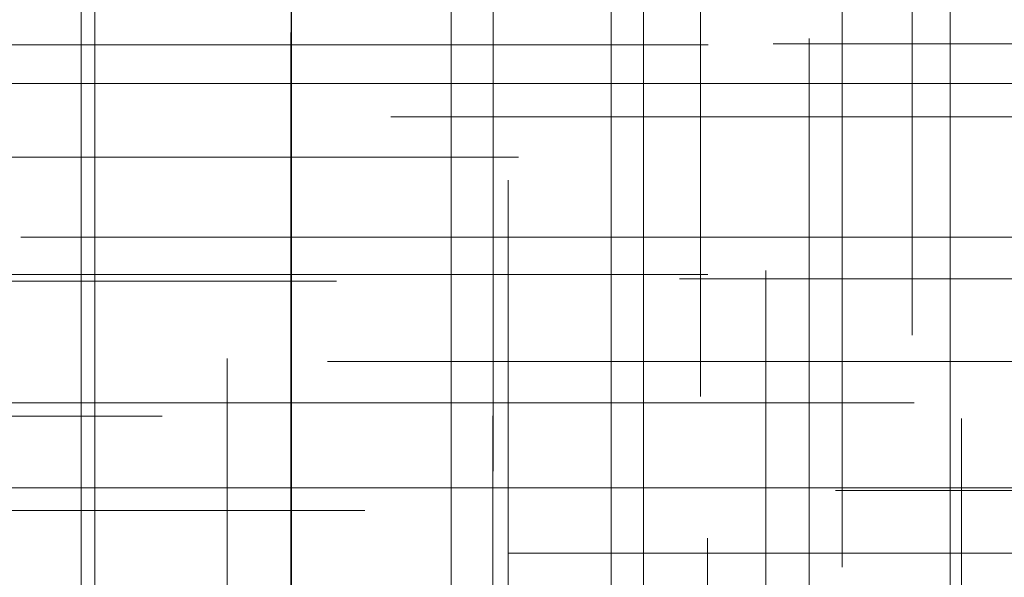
# Model space of a CAD drawing. Header units: millimetres. Extents: x -50 to 901, y -50 to 714.
# Tile 106 of 186: x -16 to -7, y 23 to 28. Entities that reach past the tile are written whole.
import ezdxf

# ---------------------------------------------------------------- set-up
doc = ezdxf.new("R2010")
doc.units = ezdxf.units.MM

# ---------------------------------------------------------------- blocks, each defined once
blk = doc.blocks.new('SW_CENTERMARKSYMBOL_179')
at = {"color": 0, "linetype": 'Continuous', "lineweight": 18}
for p, q in [((-5, 0), (-5.6063, 0)), ((0, 0), (-5, 0))]:
    blk.add_line(p, q, dxfattribs=at)
blk = doc.blocks.new('SW_CENTERMARKSYMBOL_182')
at = {"color": 0, "linetype": 'Continuous', "lineweight": 18}
for p, q in [((-5, 0), (-5.6585, 0)), ((0, 0), (-5, 0))]:
    blk.add_line(p, q, dxfattribs=at)
blk = doc.blocks.new('SW_CENTERMARKSYMBOL_183')
at = {"color": 0, "linetype": 'Continuous', "lineweight": 18}
for p, q in [((-5, 0), (-5.6585, 0)), ((0, 0), (-5, 0))]:
    blk.add_line(p, q, dxfattribs=at)
blk = doc.blocks.new('SW_CENTERMARKSYMBOL_201')
at = {"color": 0, "linetype": 'Continuous', "lineweight": 18}
for p, q in [((0, 0), (5, 0)), ((5, 0), (5.6932, 0))]:
    blk.add_line(p, q, dxfattribs=at)
blk = doc.blocks.new('SW_CENTERMARKSYMBOL_204')
at = {"color": 0, "linetype": 'Continuous', "lineweight": 18}
blk.add_line((0, 5), (0, 5.6463), dxfattribs=at)
blk = doc.blocks.new('SW_CENTERMARKSYMBOL_205')
at = {"color": 0, "linetype": 'Continuous', "lineweight": 18}
for p, q in [((0, 5), (0, 5.5209)), ((0, 0), (0, 5))]:
    blk.add_line(p, q, dxfattribs=at)
blk = doc.blocks.new('SW_CENTERMARKSYMBOL_206')
at = {"color": 0, "linetype": 'Continuous', "lineweight": 18}
for p, q in [((0, 5), (0, 5.6063)), ((0, 0), (0, 5))]:
    blk.add_line(p, q, dxfattribs=at)
blk = doc.blocks.new('SW_CENTERMARKSYMBOL_207')
at = {"color": 0, "linetype": 'Continuous', "lineweight": 18}
for p, q in [((0, 5), (0, 5.6585)), ((0, 0), (0, 5))]:
    blk.add_line(p, q, dxfattribs=at)
blk = doc.blocks.new('SW_CENTERMARKSYMBOL_208')
at = {"color": 0, "linetype": 'Continuous', "lineweight": 18}
for p, q in [((0, 5), (0, 5.6063)), ((0, 0), (0, 5))]:
    blk.add_line(p, q, dxfattribs=at)
blk = doc.blocks.new('SW_CENTERMARKSYMBOL_219')
at = {"color": 0, "linetype": 'Continuous', "lineweight": 18}
for p, q in [((0, 0), (0, 5)), ((0, 0), (-5, 0)), ((0, 0), (0, -5)), ((0, 0), (5, 0)), ((5, 0), (5.6932, 0))]:
    blk.add_line(p, q, dxfattribs=at)
blk = doc.blocks.new('SW_CENTERMARKSYMBOL_220')
at = {"color": 0, "linetype": 'Continuous', "lineweight": 18}
for p, q in [((-5, 0), (-5.6063, 0)), ((0, 0), (-5, 0))]:
    blk.add_line(p, q, dxfattribs=at)
blk = doc.blocks.new('SW_CENTERMARKSYMBOL_221')
at = {"color": 0, "linetype": 'Continuous', "lineweight": 18}
for p, q in [((0, 0), (0, 5)), ((-5, 0), (-5.6585, 0)), ((0, 0), (-5, 0)), ((0, 0), (0, -5)), ((0, 0), (5, 0))]:
    blk.add_line(p, q, dxfattribs=at)
blk = doc.blocks.new('SW_CENTERMARKSYMBOL_222')
at = {"color": 0, "linetype": 'Continuous', "lineweight": 18}
for p, q in [((-5, 0), (-5.6585, 0)), ((0, 0), (-5, 0))]:
    blk.add_line(p, q, dxfattribs=at)
blk = doc.blocks.new('SW_CENTERMARKSYMBOL_223')
at = {"color": 0, "linetype": 'Continuous', "lineweight": 18}
for p, q in [((0, 0), (0, -5)), ((0, -5), (0, -5.6932))]:
    blk.add_line(p, q, dxfattribs=at)
blk = doc.blocks.new('SW_CENTERMARKSYMBOL_224')
at = {"color": 0, "linetype": 'Continuous', "lineweight": 18}
for p, q in [((0, 0), (0, 5)), ((0, 0), (-5, 0)), ((0, 0), (0, -5)), ((0, 0), (5, 0)), ((5, 0), (5.6585, 0))]:
    blk.add_line(p, q, dxfattribs=at)
blk = doc.blocks.new('SW_CENTERMARKSYMBOL_225')
at = {"color": 0, "linetype": 'Continuous', "lineweight": 18}
for p, q in [((0, 0), (0, 5)), ((0, 0), (-5, 0)), ((0, 0), (0, -5)), ((0, 0), (5, 0)), ((5, 0), (5.6932, 0))]:
    blk.add_line(p, q, dxfattribs=at)
blk = doc.blocks.new('SW_CENTERMARKSYMBOL_227')
at = {"color": 0, "linetype": 'Continuous', "lineweight": 18}
for p, q in [((0, 5), (0, 5.6463)), ((0, 0), (0, 5))]:
    blk.add_line(p, q, dxfattribs=at)
blk = doc.blocks.new('SW_CENTERMARKSYMBOL_228')
at = {"color": 0, "linetype": 'Continuous', "lineweight": 18}
for p, q in [((0, 5), (0, 5.5209)), ((0, 0), (0, 5))]:
    blk.add_line(p, q, dxfattribs=at)
blk = doc.blocks.new('SW_CENTERMARKSYMBOL_229')
at = {"color": 0, "linetype": 'Continuous', "lineweight": 18}
for p, q in [((0, 5), (0, 5.6063)), ((0, 0), (0, 5))]:
    blk.add_line(p, q, dxfattribs=at)
blk = doc.blocks.new('SW_CENTERMARKSYMBOL_230')
at = {"color": 0, "linetype": 'Continuous', "lineweight": 18}
for p, q in [((0, 0), (0, 5)), ((-5, 0), (-5.6585, 0)), ((0, 0), (-5, 0)), ((0, 0), (0, -5)), ((0, 0), (5, 0))]:
    blk.add_line(p, q, dxfattribs=at)
blk = doc.blocks.new('SW_CENTERMARKSYMBOL_231')
at = {"color": 0, "linetype": 'Continuous', "lineweight": 18}
for p, q in [((0, 0), (0, 5)), ((-5, 0), (-5.6585, 0)), ((0, 0), (-5, 0)), ((0, 0), (0, -5)), ((0, 0), (5, 0))]:
    blk.add_line(p, q, dxfattribs=at)
blk = doc.blocks.new('SW_CENTERMARKSYMBOL_363')
at = {"color": 0, "linetype": 'Continuous', "lineweight": 18}
for p, q in [((0, 0), (5, 0)), ((5, 0), (5.5747, 0))]:
    blk.add_line(p, q, dxfattribs=at)
blk = doc.blocks.new('SW_CENTERMARKSYMBOL_364')
at = {"color": 0, "linetype": 'Continuous', "lineweight": 18}
for p, q in [((0, 0), (5, 0)), ((5, 0), (5.5747, 0))]:
    blk.add_line(p, q, dxfattribs=at)
blk = doc.blocks.new('SW_CENTERMARKSYMBOL_365')
at = {"color": 0, "linetype": 'Continuous', "lineweight": 18}
for p, q in [((0, 0), (5, 0)), ((5, 0), (5.5747, 0))]:
    blk.add_line(p, q, dxfattribs=at)
blk = doc.blocks.new('SW_CENTERMARKSYMBOL_366')
at = {"color": 0, "linetype": 'Continuous', "lineweight": 18}
for p, q in [((0, 0), (0, 5)), ((0, 0), (-5, 0)), ((0, 0), (0, -5)), ((0, 0), (5, 0)), ((5, 0), (5.5747, 0))]:
    blk.add_line(p, q, dxfattribs=at)
blk = doc.blocks.new('SW_CENTERMARKSYMBOL_367')
at = {"color": 0, "linetype": 'Continuous', "lineweight": 18}
for p, q in [((0, 0), (0, -5)), ((0, -5), (0, -5.5747))]:
    blk.add_line(p, q, dxfattribs=at)
blk = doc.blocks.new('SW_CENTERMARKSYMBOL_368')
at = {"color": 0, "linetype": 'Continuous', "lineweight": 18}
for p, q in [((0, 0), (0, -5)), ((0, -5), (0, -5.5747))]:
    blk.add_line(p, q, dxfattribs=at)
blk = doc.blocks.new('SW_CENTERMARKSYMBOL_369')
at = {"color": 0, "linetype": 'Continuous', "lineweight": 18}
for p, q in [((0, 0), (0, -5)), ((0, -5), (0, -5.5747))]:
    blk.add_line(p, q, dxfattribs=at)
blk = doc.blocks.new('SW_CENTERMARKSYMBOL_370')
at = {"color": 0, "linetype": 'Continuous', "lineweight": 18}
for p, q in [((0, 0), (0, -5)), ((0, -5), (0, -5.5747))]:
    blk.add_line(p, q, dxfattribs=at)
blk = doc.blocks.new('SW_CENTERMARKSYMBOL_742')
at = {"color": 0, "linetype": 'Continuous', "lineweight": 18}
for p, q in [((-5, 0), (-5.6063, 0)), ((0, 0), (-5, 0))]:
    blk.add_line(p, q, dxfattribs=at)
blk = doc.blocks.new('SW_CENTERMARKSYMBOL_745')
at = {"color": 0, "linetype": 'Continuous', "lineweight": 18}
for p, q in [((-5, 0), (-5.6585, 0)), ((0, 0), (-5, 0))]:
    blk.add_line(p, q, dxfattribs=at)
blk = doc.blocks.new('SW_CENTERMARKSYMBOL_746')
at = {"color": 0, "linetype": 'Continuous', "lineweight": 18}
for p, q in [((-5, 0), (-5.6585, 0)), ((0, 0), (-5, 0))]:
    blk.add_line(p, q, dxfattribs=at)
blk = doc.blocks.new('SW_CENTERMARKSYMBOL_764')
at = {"color": 0, "linetype": 'Continuous', "lineweight": 18}
for p, q in [((0, 0), (5, 0)), ((5, 0), (5.6932, 0))]:
    blk.add_line(p, q, dxfattribs=at)
blk = doc.blocks.new('SW_CENTERMARKSYMBOL_767')
at = {"color": 0, "linetype": 'Continuous', "lineweight": 18}
blk.add_line((0, 5), (0, 5.6463), dxfattribs=at)
blk = doc.blocks.new('SW_CENTERMARKSYMBOL_768')
at = {"color": 0, "linetype": 'Continuous', "lineweight": 18}
for p, q in [((0, 5), (0, 5.5209)), ((0, 0), (0, 5))]:
    blk.add_line(p, q, dxfattribs=at)
blk = doc.blocks.new('SW_CENTERMARKSYMBOL_769')
at = {"color": 0, "linetype": 'Continuous', "lineweight": 18}
for p, q in [((0, 5), (0, 5.6063)), ((0, 0), (0, 5))]:
    blk.add_line(p, q, dxfattribs=at)
blk = doc.blocks.new('SW_CENTERMARKSYMBOL_770')
at = {"color": 0, "linetype": 'Continuous', "lineweight": 18}
for p, q in [((0, 5), (0, 5.6585)), ((0, 0), (0, 5))]:
    blk.add_line(p, q, dxfattribs=at)
blk = doc.blocks.new('SW_CENTERMARKSYMBOL_771')
at = {"color": 0, "linetype": 'Continuous', "lineweight": 18}
for p, q in [((0, 5), (0, 5.6063)), ((0, 0), (0, 5))]:
    blk.add_line(p, q, dxfattribs=at)
blk = doc.blocks.new('SW_CENTERMARKSYMBOL_782')
at = {"color": 0, "linetype": 'Continuous', "lineweight": 18}
for p, q in [((0, 0), (0, 5)), ((0, 0), (-5, 0)), ((0, 0), (0, -5)), ((0, 0), (5, 0)), ((5, 0), (5.6932, 0))]:
    blk.add_line(p, q, dxfattribs=at)
blk = doc.blocks.new('SW_CENTERMARKSYMBOL_783')
at = {"color": 0, "linetype": 'Continuous', "lineweight": 18}
for p, q in [((-5, 0), (-5.6063, 0)), ((0, 0), (-5, 0))]:
    blk.add_line(p, q, dxfattribs=at)
blk = doc.blocks.new('SW_CENTERMARKSYMBOL_784')
at = {"color": 0, "linetype": 'Continuous', "lineweight": 18}
for p, q in [((0, 0), (0, 5)), ((-5, 0), (-5.6585, 0)), ((0, 0), (-5, 0)), ((0, 0), (0, -5)), ((0, 0), (5, 0))]:
    blk.add_line(p, q, dxfattribs=at)
blk = doc.blocks.new('SW_CENTERMARKSYMBOL_785')
at = {"color": 0, "linetype": 'Continuous', "lineweight": 18}
for p, q in [((-5, 0), (-5.6585, 0)), ((0, 0), (-5, 0))]:
    blk.add_line(p, q, dxfattribs=at)
blk = doc.blocks.new('SW_CENTERMARKSYMBOL_786')
at = {"color": 0, "linetype": 'Continuous', "lineweight": 18}
for p, q in [((0, 0), (0, -5)), ((0, -5), (0, -5.6932))]:
    blk.add_line(p, q, dxfattribs=at)
blk = doc.blocks.new('SW_CENTERMARKSYMBOL_787')
at = {"color": 0, "linetype": 'Continuous', "lineweight": 18}
for p, q in [((0, 0), (0, 5)), ((0, 0), (-5, 0)), ((0, 0), (0, -5)), ((0, 0), (5, 0)), ((5, 0), (5.6585, 0))]:
    blk.add_line(p, q, dxfattribs=at)
blk = doc.blocks.new('SW_CENTERMARKSYMBOL_788')
at = {"color": 0, "linetype": 'Continuous', "lineweight": 18}
for p, q in [((0, 0), (0, 5)), ((0, 0), (-5, 0)), ((0, 0), (0, -5)), ((0, 0), (5, 0)), ((5, 0), (5.6932, 0))]:
    blk.add_line(p, q, dxfattribs=at)
blk = doc.blocks.new('SW_CENTERMARKSYMBOL_790')
at = {"color": 0, "linetype": 'Continuous', "lineweight": 18}
for p, q in [((0, 5), (0, 5.6463)), ((0, 0), (0, 5))]:
    blk.add_line(p, q, dxfattribs=at)
blk = doc.blocks.new('SW_CENTERMARKSYMBOL_791')
at = {"color": 0, "linetype": 'Continuous', "lineweight": 18}
for p, q in [((0, 5), (0, 5.5209)), ((0, 0), (0, 5))]:
    blk.add_line(p, q, dxfattribs=at)
blk = doc.blocks.new('SW_CENTERMARKSYMBOL_792')
at = {"color": 0, "linetype": 'Continuous', "lineweight": 18}
for p, q in [((0, 5), (0, 5.6063)), ((0, 0), (0, 5))]:
    blk.add_line(p, q, dxfattribs=at)
blk = doc.blocks.new('SW_CENTERMARKSYMBOL_793')
at = {"color": 0, "linetype": 'Continuous', "lineweight": 18}
for p, q in [((0, 0), (0, 5)), ((-5, 0), (-5.6585, 0)), ((0, 0), (-5, 0)), ((0, 0), (0, -5)), ((0, 0), (5, 0))]:
    blk.add_line(p, q, dxfattribs=at)
blk = doc.blocks.new('SW_CENTERMARKSYMBOL_794')
at = {"color": 0, "linetype": 'Continuous', "lineweight": 18}
for p, q in [((0, 0), (0, 5)), ((-5, 0), (-5.6585, 0)), ((0, 0), (-5, 0)), ((0, 0), (0, -5)), ((0, 0), (5, 0))]:
    blk.add_line(p, q, dxfattribs=at)
blk = doc.blocks.new('SW_CENTERMARKSYMBOL_926')
at = {"color": 0, "linetype": 'Continuous', "lineweight": 18}
for p, q in [((0, 0), (5, 0)), ((5, 0), (5.5747, 0))]:
    blk.add_line(p, q, dxfattribs=at)
blk = doc.blocks.new('SW_CENTERMARKSYMBOL_927')
at = {"color": 0, "linetype": 'Continuous', "lineweight": 18}
for p, q in [((0, 0), (5, 0)), ((5, 0), (5.5747, 0))]:
    blk.add_line(p, q, dxfattribs=at)
blk = doc.blocks.new('SW_CENTERMARKSYMBOL_928')
at = {"color": 0, "linetype": 'Continuous', "lineweight": 18}
for p, q in [((0, 0), (5, 0)), ((5, 0), (5.5747, 0))]:
    blk.add_line(p, q, dxfattribs=at)
blk = doc.blocks.new('SW_CENTERMARKSYMBOL_929')
at = {"color": 0, "linetype": 'Continuous', "lineweight": 18}
for p, q in [((0, 0), (0, 5)), ((0, 0), (-5, 0)), ((0, 0), (0, -5)), ((0, 0), (5, 0)), ((5, 0), (5.5747, 0))]:
    blk.add_line(p, q, dxfattribs=at)
blk = doc.blocks.new('SW_CENTERMARKSYMBOL_930')
at = {"color": 0, "linetype": 'Continuous', "lineweight": 18}
for p, q in [((0, 0), (0, -5)), ((0, -5), (0, -5.5747))]:
    blk.add_line(p, q, dxfattribs=at)
blk = doc.blocks.new('SW_CENTERMARKSYMBOL_931')
at = {"color": 0, "linetype": 'Continuous', "lineweight": 18}
for p, q in [((0, 0), (0, -5)), ((0, -5), (0, -5.5747))]:
    blk.add_line(p, q, dxfattribs=at)
blk = doc.blocks.new('SW_CENTERMARKSYMBOL_932')
at = {"color": 0, "linetype": 'Continuous', "lineweight": 18}
for p, q in [((0, 0), (0, -5)), ((0, -5), (0, -5.5747))]:
    blk.add_line(p, q, dxfattribs=at)
blk = doc.blocks.new('SW_CENTERMARKSYMBOL_933')
at = {"color": 0, "linetype": 'Continuous', "lineweight": 18}
for p, q in [((0, 0), (0, -5)), ((0, -5), (0, -5.5747))]:
    blk.add_line(p, q, dxfattribs=at)
blk = doc.blocks.new('SW_CENTERMARKSYMBOL_1305')
at = {"color": 0, "linetype": 'Continuous', "lineweight": 18}
for p, q in [((-5, 0), (-5.6063, 0)), ((0, 0), (-5, 0))]:
    blk.add_line(p, q, dxfattribs=at)
blk = doc.blocks.new('SW_CENTERMARKSYMBOL_1308')
at = {"color": 0, "linetype": 'Continuous', "lineweight": 18}
for p, q in [((-5, 0), (-5.6585, 0)), ((0, 0), (-5, 0))]:
    blk.add_line(p, q, dxfattribs=at)
blk = doc.blocks.new('SW_CENTERMARKSYMBOL_1309')
at = {"color": 0, "linetype": 'Continuous', "lineweight": 18}
for p, q in [((-5, 0), (-5.6585, 0)), ((0, 0), (-5, 0))]:
    blk.add_line(p, q, dxfattribs=at)
blk = doc.blocks.new('SW_CENTERMARKSYMBOL_1327')
at = {"color": 0, "linetype": 'Continuous', "lineweight": 18}
for p, q in [((0, 0), (5, 0)), ((5, 0), (5.6932, 0))]:
    blk.add_line(p, q, dxfattribs=at)
blk = doc.blocks.new('SW_CENTERMARKSYMBOL_1330')
at = {"color": 0, "linetype": 'Continuous', "lineweight": 18}
blk.add_line((0, 5), (0, 5.6463), dxfattribs=at)
blk = doc.blocks.new('SW_CENTERMARKSYMBOL_1331')
at = {"color": 0, "linetype": 'Continuous', "lineweight": 18}
for p, q in [((0, 5), (0, 5.5209)), ((0, 0), (0, 5))]:
    blk.add_line(p, q, dxfattribs=at)
blk = doc.blocks.new('SW_CENTERMARKSYMBOL_1332')
at = {"color": 0, "linetype": 'Continuous', "lineweight": 18}
for p, q in [((0, 5), (0, 5.6063)), ((0, 0), (0, 5))]:
    blk.add_line(p, q, dxfattribs=at)
blk = doc.blocks.new('SW_CENTERMARKSYMBOL_1333')
at = {"color": 0, "linetype": 'Continuous', "lineweight": 18}
for p, q in [((0, 5), (0, 5.6585)), ((0, 0), (0, 5))]:
    blk.add_line(p, q, dxfattribs=at)
blk = doc.blocks.new('SW_CENTERMARKSYMBOL_1334')
at = {"color": 0, "linetype": 'Continuous', "lineweight": 18}
for p, q in [((0, 5), (0, 5.6063)), ((0, 0), (0, 5))]:
    blk.add_line(p, q, dxfattribs=at)
blk = doc.blocks.new('SW_CENTERMARKSYMBOL_1345')
at = {"color": 0, "linetype": 'Continuous', "lineweight": 18}
for p, q in [((0, 0), (0, 5)), ((0, 0), (-5, 0)), ((0, 0), (0, -5)), ((0, 0), (5, 0)), ((5, 0), (5.6932, 0))]:
    blk.add_line(p, q, dxfattribs=at)
blk = doc.blocks.new('SW_CENTERMARKSYMBOL_1346')
at = {"color": 0, "linetype": 'Continuous', "lineweight": 18}
for p, q in [((-5, 0), (-5.6063, 0)), ((0, 0), (-5, 0))]:
    blk.add_line(p, q, dxfattribs=at)
blk = doc.blocks.new('SW_CENTERMARKSYMBOL_1347')
at = {"color": 0, "linetype": 'Continuous', "lineweight": 18}
for p, q in [((0, 0), (0, 5)), ((-5, 0), (-5.6585, 0)), ((0, 0), (-5, 0)), ((0, 0), (0, -5)), ((0, 0), (5, 0))]:
    blk.add_line(p, q, dxfattribs=at)
blk = doc.blocks.new('SW_CENTERMARKSYMBOL_1348')
at = {"color": 0, "linetype": 'Continuous', "lineweight": 18}
for p, q in [((-5, 0), (-5.6585, 0)), ((0, 0), (-5, 0))]:
    blk.add_line(p, q, dxfattribs=at)
blk = doc.blocks.new('SW_CENTERMARKSYMBOL_1349')
at = {"color": 0, "linetype": 'Continuous', "lineweight": 18}
for p, q in [((0, 0), (0, -5)), ((0, -5), (0, -5.6932))]:
    blk.add_line(p, q, dxfattribs=at)
blk = doc.blocks.new('SW_CENTERMARKSYMBOL_1350')
at = {"color": 0, "linetype": 'Continuous', "lineweight": 18}
for p, q in [((0, 0), (0, 5)), ((0, 0), (-5, 0)), ((0, 0), (0, -5)), ((0, 0), (5, 0)), ((5, 0), (5.6585, 0))]:
    blk.add_line(p, q, dxfattribs=at)
blk = doc.blocks.new('SW_CENTERMARKSYMBOL_1351')
at = {"color": 0, "linetype": 'Continuous', "lineweight": 18}
for p, q in [((0, 0), (0, 5)), ((0, 0), (-5, 0)), ((0, 0), (0, -5)), ((0, 0), (5, 0)), ((5, 0), (5.6932, 0))]:
    blk.add_line(p, q, dxfattribs=at)
blk = doc.blocks.new('SW_CENTERMARKSYMBOL_1353')
at = {"color": 0, "linetype": 'Continuous', "lineweight": 18}
for p, q in [((0, 5), (0, 5.6463)), ((0, 0), (0, 5))]:
    blk.add_line(p, q, dxfattribs=at)
blk = doc.blocks.new('SW_CENTERMARKSYMBOL_1354')
at = {"color": 0, "linetype": 'Continuous', "lineweight": 18}
for p, q in [((0, 5), (0, 5.5209)), ((0, 0), (0, 5))]:
    blk.add_line(p, q, dxfattribs=at)
blk = doc.blocks.new('SW_CENTERMARKSYMBOL_1355')
at = {"color": 0, "linetype": 'Continuous', "lineweight": 18}
for p, q in [((0, 5), (0, 5.6063)), ((0, 0), (0, 5))]:
    blk.add_line(p, q, dxfattribs=at)
blk = doc.blocks.new('SW_CENTERMARKSYMBOL_1356')
at = {"color": 0, "linetype": 'Continuous', "lineweight": 18}
for p, q in [((0, 0), (0, 5)), ((-5, 0), (-5.6585, 0)), ((0, 0), (-5, 0)), ((0, 0), (0, -5)), ((0, 0), (5, 0))]:
    blk.add_line(p, q, dxfattribs=at)
blk = doc.blocks.new('SW_CENTERMARKSYMBOL_1357')
at = {"color": 0, "linetype": 'Continuous', "lineweight": 18}
for p, q in [((0, 0), (0, 5)), ((-5, 0), (-5.6585, 0)), ((0, 0), (-5, 0)), ((0, 0), (0, -5)), ((0, 0), (5, 0))]:
    blk.add_line(p, q, dxfattribs=at)
blk = doc.blocks.new('SW_CENTERMARKSYMBOL_1489')
at = {"color": 0, "linetype": 'Continuous', "lineweight": 18}
for p, q in [((0, 0), (5, 0)), ((5, 0), (5.5747, 0))]:
    blk.add_line(p, q, dxfattribs=at)
blk = doc.blocks.new('SW_CENTERMARKSYMBOL_1490')
at = {"color": 0, "linetype": 'Continuous', "lineweight": 18}
for p, q in [((0, 0), (5, 0)), ((5, 0), (5.5747, 0))]:
    blk.add_line(p, q, dxfattribs=at)
blk = doc.blocks.new('SW_CENTERMARKSYMBOL_1491')
at = {"color": 0, "linetype": 'Continuous', "lineweight": 18}
for p, q in [((0, 0), (5, 0)), ((5, 0), (5.5747, 0))]:
    blk.add_line(p, q, dxfattribs=at)
blk = doc.blocks.new('SW_CENTERMARKSYMBOL_1492')
at = {"color": 0, "linetype": 'Continuous', "lineweight": 18}
for p, q in [((0, 0), (0, 5)), ((0, 0), (-5, 0)), ((0, 0), (0, -5)), ((0, 0), (5, 0)), ((5, 0), (5.5747, 0))]:
    blk.add_line(p, q, dxfattribs=at)
blk = doc.blocks.new('SW_CENTERMARKSYMBOL_1493')
at = {"color": 0, "linetype": 'Continuous', "lineweight": 18}
for p, q in [((0, 0), (0, -5)), ((0, -5), (0, -5.5747))]:
    blk.add_line(p, q, dxfattribs=at)
blk = doc.blocks.new('SW_CENTERMARKSYMBOL_1494')
at = {"color": 0, "linetype": 'Continuous', "lineweight": 18}
for p, q in [((0, 0), (0, -5)), ((0, -5), (0, -5.5747))]:
    blk.add_line(p, q, dxfattribs=at)
blk = doc.blocks.new('SW_CENTERMARKSYMBOL_1495')
at = {"color": 0, "linetype": 'Continuous', "lineweight": 18}
for p, q in [((0, 0), (0, -5)), ((0, -5), (0, -5.5747))]:
    blk.add_line(p, q, dxfattribs=at)
blk = doc.blocks.new('SW_CENTERMARKSYMBOL_1496')
at = {"color": 0, "linetype": 'Continuous', "lineweight": 18}
for p, q in [((0, 0), (0, -5)), ((0, -5), (0, -5.5747))]:
    blk.add_line(p, q, dxfattribs=at)
blk = doc.blocks.new('SW_CENTERMARKSYMBOL_1868')
at = {"color": 0, "linetype": 'Continuous', "lineweight": 18}
for p, q in [((-5, 0), (-5.6063, 0)), ((0, 0), (-5, 0))]:
    blk.add_line(p, q, dxfattribs=at)
blk = doc.blocks.new('SW_CENTERMARKSYMBOL_1871')
at = {"color": 0, "linetype": 'Continuous', "lineweight": 18}
for p, q in [((-5, 0), (-5.6585, 0)), ((0, 0), (-5, 0))]:
    blk.add_line(p, q, dxfattribs=at)
blk = doc.blocks.new('SW_CENTERMARKSYMBOL_1872')
at = {"color": 0, "linetype": 'Continuous', "lineweight": 18}
for p, q in [((-5, 0), (-5.6585, 0)), ((0, 0), (-5, 0))]:
    blk.add_line(p, q, dxfattribs=at)
blk = doc.blocks.new('SW_CENTERMARKSYMBOL_1890')
at = {"color": 0, "linetype": 'Continuous', "lineweight": 18}
for p, q in [((0, 0), (5, 0)), ((5, 0), (5.6932, 0))]:
    blk.add_line(p, q, dxfattribs=at)
blk = doc.blocks.new('SW_CENTERMARKSYMBOL_1893')
at = {"color": 0, "linetype": 'Continuous', "lineweight": 18}
blk.add_line((0, 5), (0, 5.6463), dxfattribs=at)
blk = doc.blocks.new('SW_CENTERMARKSYMBOL_1894')
at = {"color": 0, "linetype": 'Continuous', "lineweight": 18}
for p, q in [((0, 5), (0, 5.5209)), ((0, 0), (0, 5))]:
    blk.add_line(p, q, dxfattribs=at)
blk = doc.blocks.new('SW_CENTERMARKSYMBOL_1895')
at = {"color": 0, "linetype": 'Continuous', "lineweight": 18}
for p, q in [((0, 5), (0, 5.6063)), ((0, 0), (0, 5))]:
    blk.add_line(p, q, dxfattribs=at)
blk = doc.blocks.new('SW_CENTERMARKSYMBOL_1896')
at = {"color": 0, "linetype": 'Continuous', "lineweight": 18}
for p, q in [((0, 5), (0, 5.6585)), ((0, 0), (0, 5))]:
    blk.add_line(p, q, dxfattribs=at)
blk = doc.blocks.new('SW_CENTERMARKSYMBOL_1897')
at = {"color": 0, "linetype": 'Continuous', "lineweight": 18}
for p, q in [((0, 5), (0, 5.6063)), ((0, 0), (0, 5))]:
    blk.add_line(p, q, dxfattribs=at)
blk = doc.blocks.new('SW_CENTERMARKSYMBOL_1908')
at = {"color": 0, "linetype": 'Continuous', "lineweight": 18}
for p, q in [((0, 0), (0, 5)), ((0, 0), (-5, 0)), ((0, 0), (0, -5)), ((0, 0), (5, 0)), ((5, 0), (5.6932, 0))]:
    blk.add_line(p, q, dxfattribs=at)
blk = doc.blocks.new('SW_CENTERMARKSYMBOL_1909')
at = {"color": 0, "linetype": 'Continuous', "lineweight": 18}
for p, q in [((-5, 0), (-5.6063, 0)), ((0, 0), (-5, 0))]:
    blk.add_line(p, q, dxfattribs=at)
blk = doc.blocks.new('SW_CENTERMARKSYMBOL_1910')
at = {"color": 0, "linetype": 'Continuous', "lineweight": 18}
for p, q in [((0, 0), (0, 5)), ((-5, 0), (-5.6585, 0)), ((0, 0), (-5, 0)), ((0, 0), (0, -5)), ((0, 0), (5, 0))]:
    blk.add_line(p, q, dxfattribs=at)
blk = doc.blocks.new('SW_CENTERMARKSYMBOL_1911')
at = {"color": 0, "linetype": 'Continuous', "lineweight": 18}
for p, q in [((-5, 0), (-5.6585, 0)), ((0, 0), (-5, 0))]:
    blk.add_line(p, q, dxfattribs=at)
blk = doc.blocks.new('SW_CENTERMARKSYMBOL_1912')
at = {"color": 0, "linetype": 'Continuous', "lineweight": 18}
for p, q in [((0, 0), (0, -5)), ((0, -5), (0, -5.6932))]:
    blk.add_line(p, q, dxfattribs=at)
blk = doc.blocks.new('SW_CENTERMARKSYMBOL_1913')
at = {"color": 0, "linetype": 'Continuous', "lineweight": 18}
for p, q in [((0, 0), (0, 5)), ((0, 0), (-5, 0)), ((0, 0), (0, -5)), ((0, 0), (5, 0)), ((5, 0), (5.6585, 0))]:
    blk.add_line(p, q, dxfattribs=at)
blk = doc.blocks.new('SW_CENTERMARKSYMBOL_1914')
at = {"color": 0, "linetype": 'Continuous', "lineweight": 18}
for p, q in [((0, 0), (0, 5)), ((0, 0), (-5, 0)), ((0, 0), (0, -5)), ((0, 0), (5, 0)), ((5, 0), (5.6932, 0))]:
    blk.add_line(p, q, dxfattribs=at)
blk = doc.blocks.new('SW_CENTERMARKSYMBOL_1916')
at = {"color": 0, "linetype": 'Continuous', "lineweight": 18}
for p, q in [((0, 5), (0, 5.6463)), ((0, 0), (0, 5))]:
    blk.add_line(p, q, dxfattribs=at)
blk = doc.blocks.new('SW_CENTERMARKSYMBOL_1917')
at = {"color": 0, "linetype": 'Continuous', "lineweight": 18}
for p, q in [((0, 5), (0, 5.5209)), ((0, 0), (0, 5))]:
    blk.add_line(p, q, dxfattribs=at)
blk = doc.blocks.new('SW_CENTERMARKSYMBOL_1918')
at = {"color": 0, "linetype": 'Continuous', "lineweight": 18}
for p, q in [((0, 5), (0, 5.6063)), ((0, 0), (0, 5))]:
    blk.add_line(p, q, dxfattribs=at)
blk = doc.blocks.new('SW_CENTERMARKSYMBOL_1919')
at = {"color": 0, "linetype": 'Continuous', "lineweight": 18}
for p, q in [((0, 0), (0, 5)), ((-5, 0), (-5.6585, 0)), ((0, 0), (-5, 0)), ((0, 0), (0, -5)), ((0, 0), (5, 0))]:
    blk.add_line(p, q, dxfattribs=at)
blk = doc.blocks.new('SW_CENTERMARKSYMBOL_1920')
at = {"color": 0, "linetype": 'Continuous', "lineweight": 18}
for p, q in [((0, 0), (0, 5)), ((-5, 0), (-5.6585, 0)), ((0, 0), (-5, 0)), ((0, 0), (0, -5)), ((0, 0), (5, 0))]:
    blk.add_line(p, q, dxfattribs=at)
blk = doc.blocks.new('SW_CENTERMARKSYMBOL_2052')
at = {"color": 0, "linetype": 'Continuous', "lineweight": 18}
for p, q in [((0, 0), (5, 0)), ((5, 0), (5.5747, 0))]:
    blk.add_line(p, q, dxfattribs=at)
blk = doc.blocks.new('SW_CENTERMARKSYMBOL_2053')
at = {"color": 0, "linetype": 'Continuous', "lineweight": 18}
for p, q in [((0, 0), (5, 0)), ((5, 0), (5.5747, 0))]:
    blk.add_line(p, q, dxfattribs=at)
blk = doc.blocks.new('SW_CENTERMARKSYMBOL_2054')
at = {"color": 0, "linetype": 'Continuous', "lineweight": 18}
for p, q in [((0, 0), (5, 0)), ((5, 0), (5.5747, 0))]:
    blk.add_line(p, q, dxfattribs=at)
blk = doc.blocks.new('SW_CENTERMARKSYMBOL_2055')
at = {"color": 0, "linetype": 'Continuous', "lineweight": 18}
for p, q in [((0, 0), (0, 5)), ((0, 0), (-5, 0)), ((0, 0), (0, -5)), ((0, 0), (5, 0)), ((5, 0), (5.5747, 0))]:
    blk.add_line(p, q, dxfattribs=at)
blk = doc.blocks.new('SW_CENTERMARKSYMBOL_2056')
at = {"color": 0, "linetype": 'Continuous', "lineweight": 18}
for p, q in [((0, 0), (0, -5)), ((0, -5), (0, -5.5747))]:
    blk.add_line(p, q, dxfattribs=at)
blk = doc.blocks.new('SW_CENTERMARKSYMBOL_2057')
at = {"color": 0, "linetype": 'Continuous', "lineweight": 18}
for p, q in [((0, 0), (0, -5)), ((0, -5), (0, -5.5747))]:
    blk.add_line(p, q, dxfattribs=at)
blk = doc.blocks.new('SW_CENTERMARKSYMBOL_2058')
at = {"color": 0, "linetype": 'Continuous', "lineweight": 18}
for p, q in [((0, 0), (0, -5)), ((0, -5), (0, -5.5747))]:
    blk.add_line(p, q, dxfattribs=at)
blk = doc.blocks.new('SW_CENTERMARKSYMBOL_2059')
at = {"color": 0, "linetype": 'Continuous', "lineweight": 18}
for p, q in [((0, 0), (0, -5)), ((0, -5), (0, -5.5747))]:
    blk.add_line(p, q, dxfattribs=at)
blk = doc.blocks.new('SW_CENTERMARKSYMBOL_2431')
at = {"color": 0, "linetype": 'Continuous', "lineweight": 18}
for p, q in [((-5, 0), (-5.6063, 0)), ((0, 0), (-5, 0))]:
    blk.add_line(p, q, dxfattribs=at)
blk = doc.blocks.new('SW_CENTERMARKSYMBOL_2434')
at = {"color": 0, "linetype": 'Continuous', "lineweight": 18}
for p, q in [((-5, 0), (-5.6585, 0)), ((0, 0), (-5, 0))]:
    blk.add_line(p, q, dxfattribs=at)
blk = doc.blocks.new('SW_CENTERMARKSYMBOL_2435')
at = {"color": 0, "linetype": 'Continuous', "lineweight": 18}
for p, q in [((-5, 0), (-5.6585, 0)), ((0, 0), (-5, 0))]:
    blk.add_line(p, q, dxfattribs=at)
blk = doc.blocks.new('SW_CENTERMARKSYMBOL_2453')
at = {"color": 0, "linetype": 'Continuous', "lineweight": 18}
for p, q in [((0, 0), (5, 0)), ((5, 0), (5.6932, 0))]:
    blk.add_line(p, q, dxfattribs=at)
blk = doc.blocks.new('SW_CENTERMARKSYMBOL_2456')
at = {"color": 0, "linetype": 'Continuous', "lineweight": 18}
blk.add_line((0, 5), (0, 5.6463), dxfattribs=at)
blk = doc.blocks.new('SW_CENTERMARKSYMBOL_2457')
at = {"color": 0, "linetype": 'Continuous', "lineweight": 18}
for p, q in [((0, 5), (0, 5.5209)), ((0, 0), (0, 5))]:
    blk.add_line(p, q, dxfattribs=at)
blk = doc.blocks.new('SW_CENTERMARKSYMBOL_2458')
at = {"color": 0, "linetype": 'Continuous', "lineweight": 18}
for p, q in [((0, 5), (0, 5.6063)), ((0, 0), (0, 5))]:
    blk.add_line(p, q, dxfattribs=at)
blk = doc.blocks.new('SW_CENTERMARKSYMBOL_2459')
at = {"color": 0, "linetype": 'Continuous', "lineweight": 18}
for p, q in [((0, 5), (0, 5.6585)), ((0, 0), (0, 5))]:
    blk.add_line(p, q, dxfattribs=at)
blk = doc.blocks.new('SW_CENTERMARKSYMBOL_2460')
at = {"color": 0, "linetype": 'Continuous', "lineweight": 18}
for p, q in [((0, 5), (0, 5.6063)), ((0, 0), (0, 5))]:
    blk.add_line(p, q, dxfattribs=at)
blk = doc.blocks.new('SW_CENTERMARKSYMBOL_2471')
at = {"color": 0, "linetype": 'Continuous', "lineweight": 18}
for p, q in [((0, 0), (0, 5)), ((0, 0), (-5, 0)), ((0, 0), (0, -5)), ((0, 0), (5, 0)), ((5, 0), (5.6932, 0))]:
    blk.add_line(p, q, dxfattribs=at)
blk = doc.blocks.new('SW_CENTERMARKSYMBOL_2472')
at = {"color": 0, "linetype": 'Continuous', "lineweight": 18}
for p, q in [((-5, 0), (-5.6063, 0)), ((0, 0), (-5, 0))]:
    blk.add_line(p, q, dxfattribs=at)
blk = doc.blocks.new('SW_CENTERMARKSYMBOL_2473')
at = {"color": 0, "linetype": 'Continuous', "lineweight": 18}
for p, q in [((0, 0), (0, 5)), ((-5, 0), (-5.6585, 0)), ((0, 0), (-5, 0)), ((0, 0), (0, -5)), ((0, 0), (5, 0))]:
    blk.add_line(p, q, dxfattribs=at)
blk = doc.blocks.new('SW_CENTERMARKSYMBOL_2474')
at = {"color": 0, "linetype": 'Continuous', "lineweight": 18}
for p, q in [((-5, 0), (-5.6585, 0)), ((0, 0), (-5, 0))]:
    blk.add_line(p, q, dxfattribs=at)
blk = doc.blocks.new('SW_CENTERMARKSYMBOL_2475')
at = {"color": 0, "linetype": 'Continuous', "lineweight": 18}
for p, q in [((0, 0), (0, -5)), ((0, -5), (0, -5.6932))]:
    blk.add_line(p, q, dxfattribs=at)
blk = doc.blocks.new('SW_CENTERMARKSYMBOL_2476')
at = {"color": 0, "linetype": 'Continuous', "lineweight": 18}
for p, q in [((0, 0), (0, 5)), ((0, 0), (-5, 0)), ((0, 0), (0, -5)), ((0, 0), (5, 0)), ((5, 0), (5.6585, 0))]:
    blk.add_line(p, q, dxfattribs=at)
blk = doc.blocks.new('SW_CENTERMARKSYMBOL_2477')
at = {"color": 0, "linetype": 'Continuous', "lineweight": 18}
for p, q in [((0, 0), (0, 5)), ((0, 0), (-5, 0)), ((0, 0), (0, -5)), ((0, 0), (5, 0)), ((5, 0), (5.6932, 0))]:
    blk.add_line(p, q, dxfattribs=at)
blk = doc.blocks.new('SW_CENTERMARKSYMBOL_2479')
at = {"color": 0, "linetype": 'Continuous', "lineweight": 18}
for p, q in [((0, 5), (0, 5.6463)), ((0, 0), (0, 5))]:
    blk.add_line(p, q, dxfattribs=at)
blk = doc.blocks.new('SW_CENTERMARKSYMBOL_2480')
at = {"color": 0, "linetype": 'Continuous', "lineweight": 18}
for p, q in [((0, 5), (0, 5.5209)), ((0, 0), (0, 5))]:
    blk.add_line(p, q, dxfattribs=at)
blk = doc.blocks.new('SW_CENTERMARKSYMBOL_2481')
at = {"color": 0, "linetype": 'Continuous', "lineweight": 18}
for p, q in [((0, 5), (0, 5.6063)), ((0, 0), (0, 5))]:
    blk.add_line(p, q, dxfattribs=at)
blk = doc.blocks.new('SW_CENTERMARKSYMBOL_2482')
at = {"color": 0, "linetype": 'Continuous', "lineweight": 18}
for p, q in [((0, 0), (0, 5)), ((-5, 0), (-5.6585, 0)), ((0, 0), (-5, 0)), ((0, 0), (0, -5)), ((0, 0), (5, 0))]:
    blk.add_line(p, q, dxfattribs=at)
blk = doc.blocks.new('SW_CENTERMARKSYMBOL_2483')
at = {"color": 0, "linetype": 'Continuous', "lineweight": 18}
for p, q in [((0, 0), (0, 5)), ((-5, 0), (-5.6585, 0)), ((0, 0), (-5, 0)), ((0, 0), (0, -5)), ((0, 0), (5, 0))]:
    blk.add_line(p, q, dxfattribs=at)
blk = doc.blocks.new('SW_CENTERMARKSYMBOL_2615')
at = {"color": 0, "linetype": 'Continuous', "lineweight": 18}
for p, q in [((0, 0), (5, 0)), ((5, 0), (5.5747, 0))]:
    blk.add_line(p, q, dxfattribs=at)
blk = doc.blocks.new('SW_CENTERMARKSYMBOL_2616')
at = {"color": 0, "linetype": 'Continuous', "lineweight": 18}
for p, q in [((0, 0), (5, 0)), ((5, 0), (5.5747, 0))]:
    blk.add_line(p, q, dxfattribs=at)
blk = doc.blocks.new('SW_CENTERMARKSYMBOL_2617')
at = {"color": 0, "linetype": 'Continuous', "lineweight": 18}
for p, q in [((0, 0), (5, 0)), ((5, 0), (5.5747, 0))]:
    blk.add_line(p, q, dxfattribs=at)
blk = doc.blocks.new('SW_CENTERMARKSYMBOL_2618')
at = {"color": 0, "linetype": 'Continuous', "lineweight": 18}
for p, q in [((0, 0), (0, 5)), ((0, 0), (-5, 0)), ((0, 0), (0, -5)), ((0, 0), (5, 0)), ((5, 0), (5.5747, 0))]:
    blk.add_line(p, q, dxfattribs=at)
blk = doc.blocks.new('SW_CENTERMARKSYMBOL_2619')
at = {"color": 0, "linetype": 'Continuous', "lineweight": 18}
for p, q in [((0, 0), (0, -5)), ((0, -5), (0, -5.5747))]:
    blk.add_line(p, q, dxfattribs=at)
blk = doc.blocks.new('SW_CENTERMARKSYMBOL_2620')
at = {"color": 0, "linetype": 'Continuous', "lineweight": 18}
for p, q in [((0, 0), (0, -5)), ((0, -5), (0, -5.5747))]:
    blk.add_line(p, q, dxfattribs=at)
blk = doc.blocks.new('SW_CENTERMARKSYMBOL_2621')
at = {"color": 0, "linetype": 'Continuous', "lineweight": 18}
for p, q in [((0, 0), (0, -5)), ((0, -5), (0, -5.5747))]:
    blk.add_line(p, q, dxfattribs=at)
blk = doc.blocks.new('SW_CENTERMARKSYMBOL_2622')
at = {"color": 0, "linetype": 'Continuous', "lineweight": 18}
for p, q in [((0, 0), (0, -5)), ((0, -5), (0, -5.5747))]:
    blk.add_line(p, q, dxfattribs=at)

msp = doc.modelspace()

# ---------------------------------------------------------------- linework, layer by layer
at = {"color": 7, "linetype": 'Continuous', "lineweight": 25}
for radius in [45, 45, 45, 45, 45, 43.8964, 43.8964, 43.8964, 43.8964, 43.8964, 43.6219, 43.6219, 43.6219, 43.6219, 43.6219, 42.2814, 42.2814, 42.2814, 42.2814, 42.2814, 35.2814, 35.2814, 35.2814, 35.2814, 35.2814, 33.2814, 33.2814, 33.2814, 33.2814, 33.2814]:
    msp.add_circle((0, 0), radius, dxfattribs=at)
msp.add_arc((0, 0), 50, 94.01152, 175.98848, dxfattribs=at)
msp.add_arc((0, 0), 50, 94.01152, 175.98848, dxfattribs=at)
msp.add_arc((0, 0), 50, 94.01152, 175.98848, dxfattribs=at)
msp.add_arc((0, 0), 50, 94.01152, 175.98848, dxfattribs=at)
msp.add_arc((0, 0), 50, 94.01152, 175.98848, dxfattribs=at)

# ---------------------------------------------------------------- block references
at = {"color": 7, "linetype": 'Continuous', "lineweight": 18}
for name, p in [('SW_CENTERMARKSYMBOL_370', (-7.9247, 30.8648)), ('SW_CENTERMARKSYMBOL_933', (-7.9247, 30.8648)), ('SW_CENTERMARKSYMBOL_1496', (-7.9247, 30.8648)), ('SW_CENTERMARKSYMBOL_2059', (-7.9247, 30.8648)), ('SW_CENTERMARKSYMBOL_2622', (-7.9247, 30.8648)), ('SW_CENTERMARKSYMBOL_369', (-9.8471, 30.3063)), ('SW_CENTERMARKSYMBOL_932', (-9.8471, 30.3063)), ('SW_CENTERMARKSYMBOL_1495', (-9.8471, 30.3063)), ('SW_CENTERMARKSYMBOL_2058', (-9.8471, 30.3063)), ('SW_CENTERMARKSYMBOL_2621', (-9.8471, 30.3063)), ('SW_CENTERMARKSYMBOL_368', (-11.7306, 29.6282)), ('SW_CENTERMARKSYMBOL_931', (-11.7306, 29.6282)), ('SW_CENTERMARKSYMBOL_1494', (-11.7306, 29.6282)), ('SW_CENTERMARKSYMBOL_2057', (-11.7306, 29.6282)), ('SW_CENTERMARKSYMBOL_2620', (-11.7306, 29.6282)), ('SW_CENTERMARKSYMBOL_223', (-8.5617, 28.8763)), ('SW_CENTERMARKSYMBOL_786', (-8.5617, 28.8763)), ('SW_CENTERMARKSYMBOL_1349', (-8.5617, 28.8763)), ('SW_CENTERMARKSYMBOL_1912', (-8.5617, 28.8763)), ('SW_CENTERMARKSYMBOL_2475', (-8.5617, 28.8763)), ('SW_CENTERMARKSYMBOL_367', (-13.5679, 28.8332)), ('SW_CENTERMARKSYMBOL_930', (-13.5679, 28.8332)), ('SW_CENTERMARKSYMBOL_1493', (-13.5679, 28.8332)), ('SW_CENTERMARKSYMBOL_2056', (-13.5679, 28.8332)), ('SW_CENTERMARKSYMBOL_2619', (-13.5679, 28.8332)), ('SW_CENTERMARKSYMBOL_182', (-3.5291, 27.9354)), ('SW_CENTERMARKSYMBOL_745', (-3.5291, 27.9354)), ('SW_CENTERMARKSYMBOL_1308', (-3.5291, 27.9354)), ('SW_CENTERMARKSYMBOL_1871', (-3.5291, 27.9354)), ('SW_CENTERMARKSYMBOL_2434', (-3.5291, 27.9354)), ('SW_CENTERMARKSYMBOL_366', (-15.3515, 27.9244)), ('SW_CENTERMARKSYMBOL_929', (-15.3515, 27.9244)), ('SW_CENTERMARKSYMBOL_1492', (-15.3515, 27.9244)), ('SW_CENTERMARKSYMBOL_2055', (-15.3515, 27.9244)), ('SW_CENTERMARKSYMBOL_2618', (-15.3515, 27.9244)), ('SW_CENTERMARKSYMBOL_219', (-12.1133, 27.5756)), ('SW_CENTERMARKSYMBOL_782', (-12.1133, 27.5756)), ('SW_CENTERMARKSYMBOL_1345', (-12.1133, 27.5756)), ('SW_CENTERMARKSYMBOL_1908', (-12.1133, 27.5756)), ('SW_CENTERMARKSYMBOL_2471', (-12.1133, 27.5756)), ('SW_CENTERMARKSYMBOL_222', (-7.0025, 27.2728)), ('SW_CENTERMARKSYMBOL_785', (-7.0025, 27.2728)), ('SW_CENTERMARKSYMBOL_1348', (-7.0025, 27.2728)), ('SW_CENTERMARKSYMBOL_1911', (-7.0025, 27.2728)), ('SW_CENTERMARKSYMBOL_2474', (-7.0025, 27.2728)), ('SW_CENTERMARKSYMBOL_365', (-17.0746, 26.9053)), ('SW_CENTERMARKSYMBOL_928', (-17.0746, 26.9053)), ('SW_CENTERMARKSYMBOL_1491', (-17.0746, 26.9053)), ('SW_CENTERMARKSYMBOL_2054', (-17.0746, 26.9053)), ('SW_CENTERMARKSYMBOL_2617', (-17.0746, 26.9053)), ('SW_CENTERMARKSYMBOL_231', (-10.3654, 26.1801)), ('SW_CENTERMARKSYMBOL_794', (-10.3654, 26.1801)), ('SW_CENTERMARKSYMBOL_1357', (-10.3654, 26.1801)), ('SW_CENTERMARKSYMBOL_1920', (-10.3654, 26.1801)), ('SW_CENTERMARKSYMBOL_2483', (-10.3654, 26.1801)), ('SW_CENTERMARKSYMBOL_225', (-15.474, 25.8399)), ('SW_CENTERMARKSYMBOL_788', (-15.474, 25.8399)), ('SW_CENTERMARKSYMBOL_1351', (-15.474, 25.8399)), ('SW_CENTERMARKSYMBOL_1914', (-15.474, 25.8399)), ('SW_CENTERMARKSYMBOL_2477', (-15.474, 25.8399)), ('SW_CENTERMARKSYMBOL_183', (-4.3798, 25.8017)), ('SW_CENTERMARKSYMBOL_746', (-4.3798, 25.8017)), ('SW_CENTERMARKSYMBOL_1309', (-4.3798, 25.8017)), ('SW_CENTERMARKSYMBOL_1872', (-4.3798, 25.8017)), ('SW_CENTERMARKSYMBOL_2435', (-4.3798, 25.8017)), ('SW_CENTERMARKSYMBOL_364', (-18.7303, 25.7801)), ('SW_CENTERMARKSYMBOL_927', (-18.7303, 25.7801)), ('SW_CENTERMARKSYMBOL_1490', (-18.7303, 25.7801)), ('SW_CENTERMARKSYMBOL_2053', (-18.7303, 25.7801)), ('SW_CENTERMARKSYMBOL_2616', (-18.7303, 25.7801)), ('SW_CENTERMARKSYMBOL_221', (-7.5791, 25.0493)), ('SW_CENTERMARKSYMBOL_784', (-7.5791, 25.0493)), ('SW_CENTERMARKSYMBOL_1347', (-7.5791, 25.0493)), ('SW_CENTERMARKSYMBOL_1910', (-7.5791, 25.0493)), ('SW_CENTERMARKSYMBOL_2473', (-7.5791, 25.0493)), ('SW_CENTERMARKSYMBOL_224', (-13.5649, 24.6745)), ('SW_CENTERMARKSYMBOL_787', (-13.5649, 24.6745)), ('SW_CENTERMARKSYMBOL_1350', (-13.5649, 24.6745)), ('SW_CENTERMARKSYMBOL_1913', (-13.5649, 24.6745)), ('SW_CENTERMARKSYMBOL_2476', (-13.5649, 24.6745)), ('SW_CENTERMARKSYMBOL_363', (-20.3121, 24.5532)), ('SW_CENTERMARKSYMBOL_926', (-20.3121, 24.5532)), ('SW_CENTERMARKSYMBOL_1489', (-20.3121, 24.5532)), ('SW_CENTERMARKSYMBOL_2052', (-20.3121, 24.5532)), ('SW_CENTERMARKSYMBOL_2615', (-20.3121, 24.5532)), ('SW_CENTERMARKSYMBOL_230', (-10.6588, 23.9019)), ('SW_CENTERMARKSYMBOL_793', (-10.6588, 23.9019)), ('SW_CENTERMARKSYMBOL_1356', (-10.6588, 23.9019)), ('SW_CENTERMARKSYMBOL_1919', (-10.6588, 23.9019)), ('SW_CENTERMARKSYMBOL_2482', (-10.6588, 23.9019)), ('SW_CENTERMARKSYMBOL_179', (-3.0165, 23.8778)), ('SW_CENTERMARKSYMBOL_742', (-3.0165, 23.8778)), ('SW_CENTERMARKSYMBOL_1305', (-3.0165, 23.8778)), ('SW_CENTERMARKSYMBOL_1868', (-3.0165, 23.8778)), ('SW_CENTERMARKSYMBOL_2431', (-3.0165, 23.8778)), ('SW_CENTERMARKSYMBOL_201', (-18.5906, 23.6968)), ('SW_CENTERMARKSYMBOL_764', (-18.5906, 23.6968)), ('SW_CENTERMARKSYMBOL_1327', (-18.5906, 23.6968)), ('SW_CENTERMARKSYMBOL_1890', (-18.5906, 23.6968)), ('SW_CENTERMARKSYMBOL_2453', (-18.5906, 23.6968)), ('SW_CENTERMARKSYMBOL_220', (-5.9854, 23.3115)), ('SW_CENTERMARKSYMBOL_783', (-5.9854, 23.3115)), ('SW_CENTERMARKSYMBOL_1346', (-5.9854, 23.3115)), ('SW_CENTERMARKSYMBOL_1909', (-5.9854, 23.3115)), ('SW_CENTERMARKSYMBOL_2472', (-5.9854, 23.3115)), ('SW_CENTERMARKSYMBOL_207', (-13.5705, 22.3775)), ('SW_CENTERMARKSYMBOL_770', (-13.5705, 22.3775)), ('SW_CENTERMARKSYMBOL_1333', (-13.5705, 22.3775)), ('SW_CENTERMARKSYMBOL_1896', (-13.5705, 22.3775)), ('SW_CENTERMARKSYMBOL_2459', (-13.5705, 22.3775)), ('SW_CENTERMARKSYMBOL_229', (-8.8599, 22.3775)), ('SW_CENTERMARKSYMBOL_792', (-8.8599, 22.3775)), ('SW_CENTERMARKSYMBOL_1355', (-8.8599, 22.3775)), ('SW_CENTERMARKSYMBOL_1918', (-8.8599, 22.3775)), ('SW_CENTERMARKSYMBOL_2481', (-8.8599, 22.3775)), ('SW_CENTERMARKSYMBOL_206', (-11.5946, 21.0906)), ('SW_CENTERMARKSYMBOL_769', (-11.5946, 21.0906)), ('SW_CENTERMARKSYMBOL_1332', (-11.5946, 21.0906)), ('SW_CENTERMARKSYMBOL_1895', (-11.5946, 21.0906)), ('SW_CENTERMARKSYMBOL_2458', (-11.5946, 21.0906)), ('SW_CENTERMARKSYMBOL_228', (-9.2553, 20.357)), ('SW_CENTERMARKSYMBOL_791', (-9.2553, 20.357)), ('SW_CENTERMARKSYMBOL_1354', (-9.2553, 20.357)), ('SW_CENTERMARKSYMBOL_1917', (-9.2553, 20.357)), ('SW_CENTERMARKSYMBOL_2480', (-9.2553, 20.357)), ('SW_CENTERMARKSYMBOL_208', (-14.1466, 19.4711)), ('SW_CENTERMARKSYMBOL_771', (-14.1466, 19.4711)), ('SW_CENTERMARKSYMBOL_1334', (-14.1466, 19.4711)), ('SW_CENTERMARKSYMBOL_1897', (-14.1466, 19.4711)), ('SW_CENTERMARKSYMBOL_2460', (-14.1466, 19.4711)), ('SW_CENTERMARKSYMBOL_205', (-11.7338, 19.0365)), ('SW_CENTERMARKSYMBOL_768', (-11.7338, 19.0365)), ('SW_CENTERMARKSYMBOL_1331', (-11.7338, 19.0365)), ('SW_CENTERMARKSYMBOL_1894', (-11.7338, 19.0365)), ('SW_CENTERMARKSYMBOL_2457', (-11.7338, 19.0365)), ('SW_CENTERMARKSYMBOL_227', (-7.4774, 18.8857)), ('SW_CENTERMARKSYMBOL_790', (-7.4774, 18.8857)), ('SW_CENTERMARKSYMBOL_1353', (-7.4774, 18.8857)), ('SW_CENTERMARKSYMBOL_1916', (-7.4774, 18.8857)), ('SW_CENTERMARKSYMBOL_2479', (-7.4774, 18.8857)), ('SW_CENTERMARKSYMBOL_204', (-9.7854, 17.7997)), ('SW_CENTERMARKSYMBOL_767', (-9.7854, 17.7997)), ('SW_CENTERMARKSYMBOL_1330', (-9.7854, 17.7997)), ('SW_CENTERMARKSYMBOL_1893', (-9.7854, 17.7997)), ('SW_CENTERMARKSYMBOL_2456', (-9.7854, 17.7997))]:
    msp.add_blockref(name, p, dxfattribs=at)

doc.saveas('drawing.dxf')
